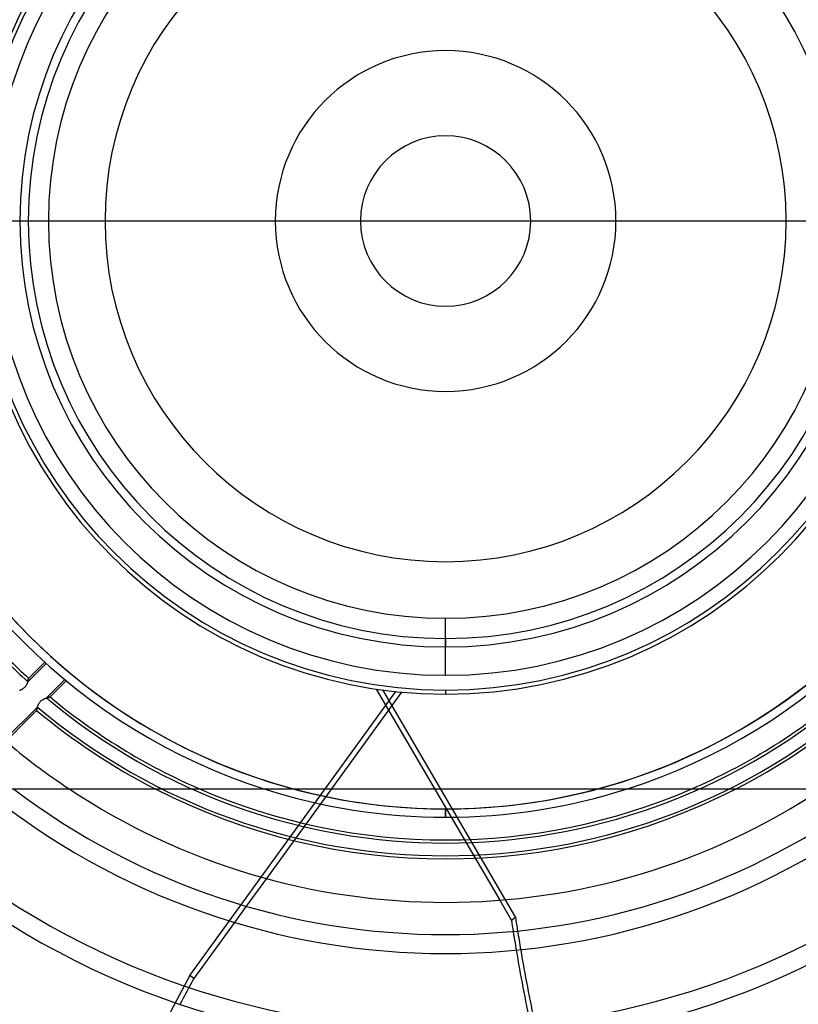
# Model space of a CAD drawing. Header units: millimetres. Extents: x -288 to 288, y -288 to 288.
# Tile 24 of 58: x -51 to 42, y -94 to 24. Entities that reach past the tile are written whole.
import ezdxf

# ---------------------------------------------------------------- set-up
doc = ezdxf.new("R2010")
doc.units = ezdxf.units.MM
doc.layers.add('MAIN-1', color=7, linetype='Continuous')
doc.layers.add('MAIN-2', color=7, linetype='Continuous')

msp = doc.modelspace()

# ---------------------------------------------------------------- linework, layer by layer
at = {"layer": 'MAIN-1'}
for p, q in [((67.8, 0), (-67.8, 0)), ((-54.24, -67.8), (54.24, -67.8)), ((0, -71.19), (0, -70.19)), ((-21.41, -78.49), (-23.82, -81.81)), ((6.46, -81.1), (7.86, -83.5)), ((7.1, -81.05), (8.34, -83.15)), ((8.34, -83.15), (7.86, -83.5)), ((-25.23, -83.75), (-30.09, -90.44))]:
    msp.add_line(p, q, dxfattribs=at)
for radius, start, end in [(87.46, 230.7791, 309.2209), (85.2, 232.7267, 307.2733), (81.36, 236.4427, 303.5573), (76.16, 242.8993, 297.1006), (73.9, 246.5534, 293.4466), (71.19, 252.2472, 270), (70.19, 255.0053, 270), (71.19, 270, 287.7528), (70.19, 270, 284.9947), (96.5, 228.8591, 311.1409), (98.76, 228.9364, 311.0636), (107.8, 228.4595, 311.5404), (110.06, 228.5317, 311.4682), (119.1, 228.1349, 311.8651), (121.36, 228.2026, 311.7975)]:
    msp.add_arc((0, 0), radius, start, end, dxfattribs=at)
for centre, major_axis, start_param, end_param in [((212.27, -90.8), (-138.15, 190.15), 1.004743, 1.012062), ((211.79, -91.14), (138.15, -190.15), -2.13685, -2.130865), ((211.79, -91.14), (138.15, -190.15), -2.120729, -2.080301), ((212.27, -90.8), (-138.15, 190.15), 1.022193, 1.062596), ((144.09, -169.95), (138.15, 190.15), 1.73342, 1.738581)]:
    msp.add_ellipse(centre, major_axis=major_axis, ratio=0.809017, start_param=start_param, end_param=end_param, dxfattribs=at)
at = {"layer": 'MAIN-2'}
for p, q in [((-40.68, 0), (-40.68, 0)), ((-20.34, 0), (-20.34, 0)), ((10.17, 0), (10.17, 0)), ((-50.85, 0), (-50.85, 0)), ((-10.17, 0), (-10.17, 0)), ((20.34, 0), (20.34, 0)), ((40.68, 0), (40.68, 0)), ((0, -54.24), (0, -47.44)), ((0, -49.85), (0, -50.85)), ((-47.72, -52.83), (-49.9, -55.01)), ((-47.88, -52.68), (-49.8, -54.6)), ((-49.98, -55.23), (-50.01, -55.28)), ((-49.96, -55.18), (-49.98, -55.23)), ((-49.95, -55.14), (-49.96, -55.18)), ((-49.93, -55.09), (-49.95, -55.14)), ((-49.91, -55.04), (-49.93, -55.09)), ((-49.9, -54.99), (-49.91, -55.04)), ((-49.89, -54.95), (-49.9, -54.99)), ((-49.9, -55.01), (-49.89, -54.97)), ((-49.87, -54.91), (-49.89, -54.95)), ((-49.89, -54.97), (-49.88, -54.94)), ((-49.88, -54.94), (-49.87, -54.9)), ((-49.86, -54.86), (-49.87, -54.91)), ((-49.87, -54.9), (-49.86, -54.87)), ((-49.86, -54.84), (-49.85, -54.81)), ((-49.85, -54.82), (-49.86, -54.86)), ((-49.86, -54.87), (-49.86, -54.84)), ((-49.85, -54.81), (-49.84, -54.78)), ((-49.84, -54.79), (-49.85, -54.82)), ((-49.83, -54.72), (-49.84, -54.75)), ((-49.84, -54.75), (-49.83, -54.73)), ((-49.84, -54.78), (-49.84, -54.75)), ((-49.84, -54.75), (-49.84, -54.79)), ((-49.82, -54.69), (-49.83, -54.72)), ((-49.83, -54.73), (-49.82, -54.7)), ((-49.82, -54.66), (-49.81, -54.65)), ((-49.81, -54.65), (-49.82, -54.67)), ((-49.82, -54.68), (-49.82, -54.66)), ((-49.82, -54.67), (-49.82, -54.69)), ((-49.82, -54.7), (-49.82, -54.68)), ((-49.81, -54.61), (-49.81, -54.6)), ((-49.81, -54.6), (-49.8, -54.6)), ((-49.8, -54.6), (-49.81, -54.61)), ((-49.81, -54.62), (-49.81, -54.61)), ((-49.81, -54.61), (-49.81, -54.62)), ((-49.81, -54.63), (-49.81, -54.62)), ((-49.81, -54.62), (-49.81, -54.63)), ((-49.81, -54.65), (-49.81, -54.63)), ((-49.81, -54.63), (-49.81, -54.65)), ((-49.8, -54.6), (-49.8, -54.6)), ((-49.8, -54.6), (-49.8, -54.6)), ((-47.68, -56.95), (-45.49, -54.76)), ((-47.24, -56.83), (-45.32, -54.9)), ((-50.85, -56.04), (-50.9, -56.06)), ((-50.8, -56.02), (-50.85, -56.04)), ((-50.75, -56), (-50.8, -56.02)), ((-50.7, -55.97), (-50.75, -56)), ((-50.65, -55.95), (-50.7, -55.97)), ((-50.59, -55.92), (-50.65, -55.95)), ((-50.54, -55.89), (-50.59, -55.92)), ((-50.49, -55.86), (-50.54, -55.89)), ((-50.45, -55.83), (-50.49, -55.86)), ((-50.4, -55.79), (-50.45, -55.83)), ((-50.35, -55.75), (-50.4, -55.79)), ((-50.31, -55.71), (-50.35, -55.75)), ((-50.26, -55.67), (-50.31, -55.71)), ((-50.22, -55.62), (-50.26, -55.67)), ((-50.19, -55.58), (-50.22, -55.62)), ((-50.15, -55.53), (-50.19, -55.58)), ((-50.12, -55.48), (-50.15, -55.53)), ((-50.09, -55.43), (-50.12, -55.48)), ((-50.06, -55.38), (-50.09, -55.43)), ((-50.03, -55.33), (-50.06, -55.38)), ((-50.01, -55.28), (-50.03, -55.33)), ((-30.56, -90.09), (-5.93, -56.19)), ((-5.25, -56.26), (-21.41, -78.49)), ((-8.29, -55.89), (6.46, -81.1)), ((-7.55, -55.99), (7.1, -81.05)), ((0, -56), (0, -56.5)), ((-48.58, -57.61), (-48.54, -57.56)), ((-48.54, -57.56), (-48.51, -57.51)), ((-48.51, -57.51), (-48.47, -57.46)), ((-48.47, -57.46), (-48.43, -57.41)), ((-48.43, -57.41), (-48.38, -57.36)), ((-48.38, -57.36), (-48.34, -57.32)), ((-48.34, -57.32), (-48.29, -57.27)), ((-48.29, -57.27), (-48.24, -57.23)), ((-48.24, -57.23), (-48.18, -57.2)), ((-48.18, -57.2), (-48.13, -57.16)), ((-48.13, -57.16), (-48.08, -57.13)), ((-48.08, -57.13), (-48.02, -57.1)), ((-48.02, -57.1), (-47.97, -57.07)), ((-47.97, -57.07), (-47.92, -57.05)), ((-47.92, -57.05), (-47.86, -57.02)), ((-47.86, -57.02), (-47.81, -57)), ((-47.81, -57), (-47.76, -56.98)), ((-47.76, -56.98), (-47.7, -56.96)), ((-47.7, -56.96), (-47.65, -56.94)), ((-47.64, -56.94), (-47.68, -56.95)), ((-47.65, -56.94), (-47.6, -56.93)), ((-47.6, -56.93), (-47.64, -56.94)), ((-47.6, -56.93), (-47.56, -56.91)), ((-47.56, -56.92), (-47.6, -56.93)), ((-47.53, -56.9), (-47.56, -56.92)), ((-47.56, -56.91), (-47.51, -56.9)), ((-47.5, -56.9), (-47.53, -56.9)), ((-47.51, -56.9), (-47.47, -56.89)), ((-47.46, -56.89), (-47.5, -56.9)), ((-47.47, -56.89), (-47.43, -56.88)), ((-47.43, -56.88), (-47.46, -56.89)), ((-47.4, -56.87), (-47.43, -56.88)), ((-47.43, -56.88), (-47.39, -56.87)), ((-47.38, -56.86), (-47.4, -56.87)), ((-47.39, -56.87), (-47.36, -56.86)), ((-47.35, -56.86), (-47.38, -56.86)), ((-47.36, -56.86), (-47.33, -56.85)), ((-47.33, -56.85), (-47.35, -56.86)), ((-47.33, -56.85), (-47.3, -56.84)), ((-47.31, -56.85), (-47.33, -56.85)), ((-47.29, -56.84), (-47.31, -56.85)), ((-47.3, -56.84), (-47.28, -56.84)), ((-47.28, -56.84), (-47.29, -56.84)), ((-47.26, -56.84), (-47.28, -56.84)), ((-47.28, -56.84), (-47.26, -56.84)), ((-47.25, -56.83), (-47.26, -56.84)), ((-47.26, -56.84), (-47.25, -56.83)), ((-47.24, -56.83), (-47.25, -56.83)), ((-47.25, -56.83), (-47.25, -56.83)), ((-47.25, -56.83), (-47.24, -56.83)), ((-47.24, -56.83), (-47.24, -56.83)), ((-47.24, -56.83), (-47.24, -56.83)), ((-55.26, -64.85), (-48.85, -58.44)), ((-52.71, -61.98), (-48.75, -58.03)), ((-48.85, -58.43), (-48.84, -58.41)), ((-48.84, -58.42), (-48.85, -58.43)), ((-48.85, -58.44), (-48.85, -58.43)), ((-48.85, -58.43), (-48.85, -58.43)), ((-48.85, -58.43), (-48.85, -58.43)), ((-48.85, -58.43), (-48.85, -58.44)), ((-48.84, -58.38), (-48.83, -58.35)), ((-48.83, -58.35), (-48.84, -58.37)), ((-48.84, -58.37), (-48.84, -58.39)), ((-48.84, -58.4), (-48.84, -58.38)), ((-48.84, -58.39), (-48.84, -58.4)), ((-48.84, -58.41), (-48.84, -58.4)), ((-48.84, -58.4), (-48.84, -58.41)), ((-48.84, -58.41), (-48.84, -58.42)), ((-48.83, -58.32), (-48.82, -58.29)), ((-48.82, -58.31), (-48.83, -58.33)), ((-48.83, -58.35), (-48.83, -58.32)), ((-48.83, -58.33), (-48.83, -58.35)), ((-48.82, -58.29), (-48.81, -58.26)), ((-48.81, -58.26), (-48.82, -58.29)), ((-48.82, -58.29), (-48.82, -58.31)), ((-48.8, -58.2), (-48.81, -58.23)), ((-48.81, -58.26), (-48.8, -58.22)), ((-48.81, -58.23), (-48.81, -58.26)), ((-48.79, -58.17), (-48.8, -58.2)), ((-48.8, -58.22), (-48.79, -58.18)), ((-48.79, -58.18), (-48.78, -58.13)), ((-48.78, -58.14), (-48.79, -58.17)), ((-48.78, -58.13), (-48.77, -58.08)), ((-48.77, -58.1), (-48.78, -58.14)), ((-48.77, -58.08), (-48.76, -58.03)), ((-48.76, -58.07), (-48.77, -58.1)), ((-48.76, -58.03), (-48.74, -57.98)), ((-48.75, -58.03), (-48.76, -58.07)), ((-48.74, -57.98), (-48.72, -57.93)), ((-48.72, -57.93), (-48.7, -57.88)), ((-48.7, -57.88), (-48.68, -57.83)), ((-48.68, -57.83), (-48.66, -57.77)), ((-48.66, -57.77), (-48.63, -57.72)), ((-48.63, -57.72), (-48.61, -57.67)), ((-48.61, -57.67), (-48.58, -57.61)), ((0, -70.19), (0, -71.19)), ((-23.82, -81.81), (-25.23, -83.75)), ((-30.09, -90.44), (-30.56, -90.09))]:
    msp.add_line(p, q, dxfattribs=at)
for radius, start, end in [(243.5, 0, 180), (227, 90, 180), (227, 0, 90), (226, 90, 180), (226, 0, 90), (70.19, 90, 270), (70.19, 270, 90), (70.19, 104.9947, 165.0053), (71.19, 107.7528, 162.2472), (70.19, 14.9948, 75.0053), (71.19, 17.7528, 72.2472), (56.5, 0, 180), (56, 90, 270), (56, 270, 90), (54.24, 90, 180), (54.24, 0, 90), (50.85, 0, 180), (49.85, 90, 270), (49.85, 270, 90), (47.44, 90, 270), (47.44, 270, 90), (40.68, 0, 180), (20.34, 0, 180), (10.17, 0, 180), (243.5, 180, 0), (227, 180, 270), (226, 180, 270), (56.5, 180, 0), (50.85, 180, 0), (40.68, 180, 0), (20.34, 180, 0), (10.17, 180, 0), (227, 270, 0), (226, 270, 0), (54.24, 180, 270), (54.24, 270, 0), (70.19, 194.9947, 255.0053), (70.19, 284.9947, 345.0052), (71.19, 197.7528, 252.2472), (71.19, 287.7528, 342.2472), (74.27, 222.213, 227.787), (73.9, 222.3708, 227.6292), (74.27, 230.0661, 309.934), (73.9, 230.2639, 246.5534), (73.9, 293.4466, 309.7361), (76.16, 230.1073, 242.8993), (75.79, 229.9644, 310.0356), (76.16, 297.1006, 309.8927), (81.36, 229.6238, 236.4427)]:
    msp.add_arc((0, 0), radius, start, end, dxfattribs=at)
for centre, major_axis, start_param, end_param in [((211.79, -91.14), (138.15, -190.15), -2.130865, -2.120729), ((212.27, -90.8), (-138.15, 190.15), 1.012062, 1.022193), ((143.61, -169.6), (138.15, 190.15), 1.73342, 2.280953), ((144.09, -169.95), (138.15, 190.15), 1.738581, 1.748375)]:
    msp.add_ellipse(centre, major_axis=major_axis, ratio=0.809017, start_param=start_param, end_param=end_param, dxfattribs=at)

doc.saveas('drawing.dxf')
